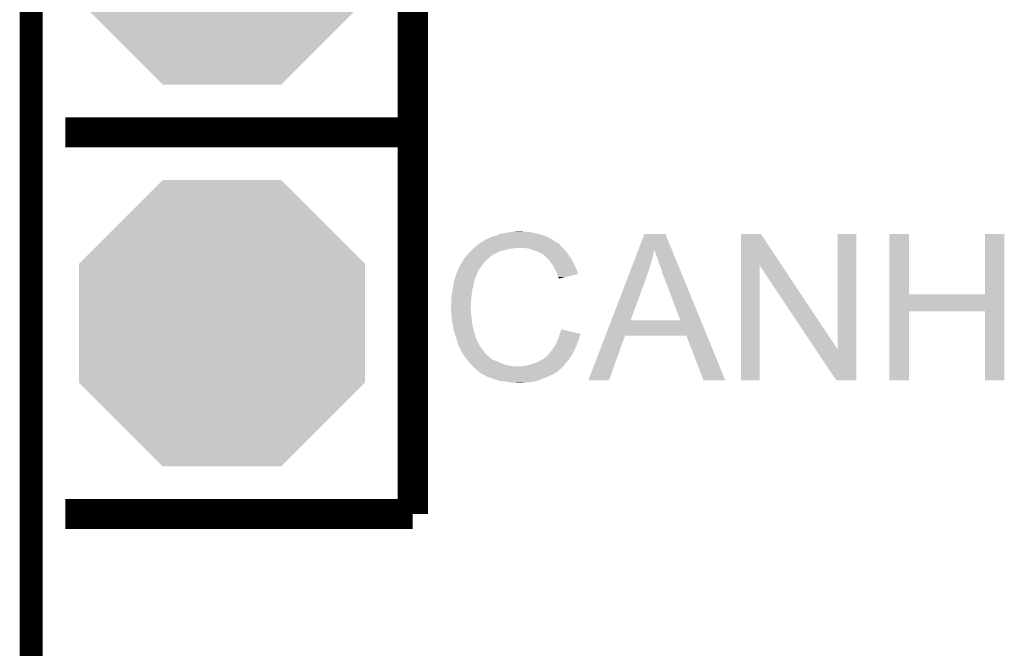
# Model space of a CAD drawing. Extents: x -4.2 to 27.1, y -3.9 to 55.1.
# Tile 23 of 37: x -1.3 to 5.2, y 25.3 to 29.5. Entities that reach past the tile are written whole.
import ezdxf

# ---------------------------------------------------------------- set-up
doc = ezdxf.new("R2010")
doc.units = 0
doc.layers.get('0').update_dxf_attribs({"linetype": 'CONTINUOUS'})
for name, color, linetype in [('MCP2517FD_CLICK_GKO', 5, 'CONTINUOUS'), ('MCP2517FD_CLICK_GTO', 14, 'CONTINUOUS'), ('MCP2517FD_CLICK_GTS', 12, 'CONTINUOUS')]:
    doc.layers.add(name, color=color, linetype=linetype)

# ---------------------------------------------------------------- blocks, each defined once
blk = doc.blocks.new('OCTAGON_64')
for points in [[(-0.9525, 0.394538), (-0.394538, 0.9525), (0.9525, 0.394538), (0.394538, 0.9525)], [(-0.9525, -0.394538), (-0.9525, 0.394538), (0.9525, -0.394538), (0.9525, 0.394538)], [(-0.394538, -0.9525), (-0.9525, -0.394538), (0.394538, -0.9525), (0.9525, -0.394538)]]:
    blk.add_solid(points)

msp = doc.modelspace()

# ---------------------------------------------------------------- linework, layer by layer
at = {"layer": 'MCP2517FD_CLICK_GKO', "const_width": 0.1524}
msp.add_lwpolyline([(-1.27, -3.81), (-1.27, 37.80028)], dxfattribs=at)
at = {"layer": 'MCP2517FD_CLICK_GTO', "const_width": 0.20066}
for points in [[(1.27, 28.702), (1.27, 31.242)], [(-1.0414, 28.702), (1.27, 28.702)], [(1.27, 26.162), (1.27, 28.702)], [(-1.0414, 26.162), (1.27, 26.162)]]:
    msp.add_lwpolyline(points, dxfattribs=at)
at = {"layer": 'MCP2517FD_CLICK_GTO'}
for points in [[(1.743268, 27.98064), (1.74752, 27.983192), (2.2098, 27.98064), (2.206228, 27.983192)], [(1.74752, 27.983192), (1.747534, 27.985726), (2.206228, 27.983192), (2.20268, 27.985726)], [(1.747534, 27.985726), (1.757682, 27.9908), (2.20268, 27.985726), (2.195574, 27.9908)], [(1.757682, 27.9908), (1.765294, 27.993338), (2.195574, 27.9908), (2.19202, 27.993338)], [(1.765294, 27.993338), (1.7653, 27.99334), (2.19202, 27.993338), (2.192018, 27.99334)], [(1.7653, 27.99334), (1.77546, 27.99842), (2.192018, 27.99334), (2.18186, 27.99842)], [(1.77546, 27.99842), (1.788158, 28.0035), (2.18186, 27.99842), (2.1717, 28.0035)], [(1.788158, 28.0035), (1.800858, 28.00858), (2.1717, 28.0035), (2.16027, 28.00858)], [(1.800858, 28.00858), (1.8161, 28.01366), (2.16027, 28.00858), (2.14884, 28.01366)], [(1.8161, 28.01366), (1.833882, 28.01874), (2.14884, 28.01366), (2.132586, 28.01874)], [(1.833882, 28.01874), (1.851662, 28.02636), (2.132586, 28.01874), (2.108202, 28.02636)], [(1.851662, 28.02636), (1.8923, 28.03398), (2.108202, 28.02636), (2.070098, 28.03398)], [(1.8923, 28.03398), (1.92278, 28.03906), (2.070098, 28.03398), (2.052324, 28.03906)], [(1.92278, 28.03906), (1.93802, 28.0416), (2.034542, 28.03906), (2.019302, 28.0416)], [(1.93802, 28.0416), (1.983738, 28.04414), (2.006602, 28.0416), (1.996442, 28.04414)], [(2.772844, 27.924614), (2.81179, 28.026346), (2.993076, 27.924614), (2.951484, 28.026346)], [(2.81179, 28.026346), (2.811796, 28.02636), (2.951484, 28.026346), (2.811796, 28.02636)], [(3.454416, 27.815468), (3.45442, 28.026352), (3.726856, 27.815468), (3.586484, 28.026352)], [(3.45442, 28.026352), (3.454422, 28.02636), (3.586484, 28.026352), (3.454422, 28.02636)], [(4.09702, 27.259352), (4.09704, 28.026338), (4.221462, 27.259352), (4.22148, 28.026338)], [(4.09704, 28.026338), (4.097042, 28.02636), (4.22148, 28.026338), (4.097042, 28.02636)], [(4.442472, 27.62504), (4.44248, 28.026338), (4.572022, 27.62504), (4.572, 28.026338)], [(4.44248, 28.026338), (4.442482, 28.02636), (4.572, 28.026338), (4.442482, 28.02636)], [(5.07746, 27.625062), (5.07748, 28.026338), (5.20699, 27.625062), (5.207, 28.026338)], [(5.07748, 28.026338), (5.077482, 28.02636), (5.207, 28.026338), (5.077482, 28.02636)], [(1.65608, 27.91206), (1.67132, 27.9273), (1.854198, 27.91206), (1.91516, 27.9273)], [(1.67132, 27.9273), (1.67386, 27.92984), (1.91516, 27.9273), (1.940562, 27.92984)], [(1.67386, 27.92984), (1.6764, 27.93238), (1.940562, 27.92984), (1.953258, 27.93238)], [(1.6764, 27.93238), (1.694408, 27.947618), (2.26822, 27.93238), (2.252982, 27.947618)], [(1.694408, 27.947618), (1.703416, 27.95524), (2.252982, 27.947618), (2.2479, 27.95524)], [(1.703416, 27.95524), (1.709422, 27.960322), (2.2479, 27.95524), (2.242818, 27.960322)], [(1.709422, 27.960322), (1.713646, 27.962858), (2.242818, 27.960322), (2.24028, 27.962858)], [(1.713646, 27.962858), (1.717876, 27.965398), (2.24028, 27.962858), (2.235204, 27.965398)], [(1.717876, 27.965398), (1.722102, 27.967934), (2.235204, 27.965398), (2.232666, 27.967934)], [(1.722102, 27.967934), (1.722112, 27.96794), (2.232666, 27.967934), (2.230124, 27.96794)], [(1.722112, 27.96794), (1.743268, 27.98064), (2.230124, 27.96794), (2.2098, 27.98064)], [(2.047238, 27.9273), (2.016758, 27.93238), (2.2733, 27.9273), (2.26822, 27.93238)], [(2.07518, 27.91714), (2.047238, 27.9273), (2.28346, 27.91714), (2.2733, 27.9273)], [(2.082806, 27.914598), (2.07518, 27.91714), (2.286002, 27.914598), (2.28346, 27.91714)], [(2.769012, 27.914604), (2.772844, 27.924614), (2.87782, 27.914604), (2.877824, 27.924614)], [(2.887978, 27.89174), (2.877824, 27.924614), (3.006516, 27.89174), (2.993076, 27.924614)], [(1.605278, 27.8511), (1.617724, 27.868878), (1.760222, 27.8511), (1.778, 27.868878)], [(1.617724, 27.868878), (1.62306, 27.8765), (1.778, 27.868878), (1.788158, 27.8765)], [(1.62306, 27.8765), (1.623062, 27.876502), (1.788158, 27.8765), (1.78816, 27.876502)], [(1.623062, 27.876502), (1.625366, 27.879038), (1.78816, 27.876502), (1.790698, 27.879038)], [(1.625366, 27.879038), (1.641532, 27.89682), (1.790698, 27.879038), (1.821182, 27.89682)], [(1.641532, 27.89682), (1.64846, 27.90444), (1.821182, 27.89682), (1.83769, 27.90444)], [(1.64846, 27.90444), (1.65608, 27.91206), (1.83769, 27.90444), (1.854198, 27.91206)], [(2.098038, 27.90952), (2.082806, 27.914598), (2.290066, 27.90952), (2.286002, 27.914598)], [(2.11328, 27.9019), (2.098038, 27.90952), (2.29616, 27.9019), (2.290066, 27.90952)], [(2.11836, 27.89936), (2.11328, 27.9019), (2.297976, 27.89936), (2.29616, 27.9019)], [(2.131062, 27.89174), (2.11836, 27.89936), (2.303418, 27.89174), (2.297976, 27.89936)], [(2.141216, 27.886662), (2.131062, 27.89174), (2.307046, 27.886662), (2.303418, 27.89174)], [(2.14376, 27.88412), (2.141216, 27.886662), (2.308862, 27.88412), (2.307046, 27.886662)], [(2.163764, 27.86634), (2.14376, 27.88412), (2.321562, 27.86634), (2.308862, 27.88412)], [(2.16662, 27.8638), (2.163764, 27.86634), (2.323014, 27.8638), (2.321562, 27.86634)], [(2.178812, 27.84856), (2.16662, 27.8638), (2.33172, 27.84856), (2.323014, 27.8638)], [(2.739838, 27.8384), (2.750534, 27.866338), (2.8575, 27.8384), (2.86512, 27.866338)], [(2.750534, 27.866338), (2.759286, 27.8892), (2.86512, 27.866338), (2.8702, 27.8892)], [(2.759286, 27.8892), (2.767066, 27.909522), (2.8702, 27.8892), (2.87528, 27.909522)], [(2.767066, 27.909522), (2.769012, 27.914604), (2.87528, 27.909522), (2.87782, 27.914604)], [(2.90068, 27.858722), (2.887978, 27.89174), (3.020014, 27.858722), (3.006516, 27.89174)], [(2.910838, 27.8257), (2.90068, 27.858722), (3.033514, 27.8257), (3.020014, 27.858722)], [(1.5621, 27.76728), (1.575246, 27.795218), (1.70053, 27.76728), (1.7145, 27.795218)], [(1.575246, 27.795218), (1.58242, 27.810464), (1.7145, 27.795218), (1.726358, 27.810464)], [(1.58242, 27.810464), (1.582426, 27.813006), (1.726358, 27.810464), (1.728334, 27.813006)], [(1.582426, 27.813006), (1.58496, 27.815544), (1.728334, 27.813006), (1.730308, 27.815544)], [(1.58496, 27.815544), (1.587504, 27.823162), (1.730308, 27.815544), (1.736234, 27.823162)], [(1.587504, 27.823162), (1.592582, 27.828244), (1.736234, 27.823162), (1.740186, 27.828244)], [(1.592582, 27.828244), (1.59766, 27.838398), (1.740186, 27.828244), (1.748084, 27.838398)], [(1.59766, 27.838398), (1.599182, 27.840938), (1.748084, 27.838398), (1.75006, 27.840938)], [(1.599182, 27.840938), (1.605278, 27.8511), (1.75006, 27.840938), (1.760222, 27.8511)], [(2.18694, 27.8384), (2.178812, 27.84856), (2.3368, 27.8384), (2.33172, 27.84856)], [(2.194052, 27.82824), (2.18694, 27.8384), (2.34188, 27.82824), (2.3368, 27.8384)], [(2.204718, 27.813), (2.194052, 27.82824), (2.348654, 27.813), (2.34188, 27.82824)], [(2.20853, 27.80538), (2.204718, 27.813), (2.35204, 27.80538), (2.348654, 27.813)], [(2.21742, 27.7876), (2.20853, 27.80538), (2.360932, 27.7876), (2.35204, 27.80538)], [(2.218834, 27.785058), (2.21742, 27.7876), (2.362202, 27.785058), (2.360932, 27.7876)], [(2.714556, 27.77236), (2.739838, 27.8384), (2.83718, 27.77236), (2.8575, 27.8384)], [(2.92354, 27.792682), (2.910838, 27.8257), (3.047012, 27.792682), (3.033514, 27.8257)], [(2.92862, 27.777438), (2.92354, 27.792682), (3.053244, 27.777438), (3.047012, 27.792682)], [(3.4544, 27.051022), (3.454416, 27.815468), (3.578838, 27.051022), (3.57886, 27.815468)], [(3.950256, 27.259352), (3.57886, 27.815468), (4.09702, 27.259352), (3.726856, 27.815468)], [(1.546436, 27.719018), (1.546862, 27.721562), (1.681478, 27.719018), (1.68275, 27.721562)], [(1.546862, 27.721562), (1.547706, 27.724096), (1.68275, 27.721562), (1.684018, 27.724096)], [(1.547706, 27.724096), (1.549398, 27.729174), (1.684018, 27.724096), (1.68402, 27.729174)], [(1.549398, 27.729174), (1.550244, 27.731714), (1.68402, 27.729174), (1.686554, 27.731714)], [(1.550244, 27.731714), (1.551092, 27.734256), (1.686554, 27.731714), (1.68656, 27.734256)], [(1.551092, 27.734256), (1.561252, 27.76474), (1.68656, 27.734256), (1.69926, 27.76474)], [(1.561252, 27.76474), (1.5621, 27.76728), (1.69926, 27.76474), (1.70053, 27.76728)], [(2.23012, 27.764742), (2.218834, 27.785058), (2.368276, 27.764742), (2.362202, 27.785058)], [(2.231394, 27.759654), (2.23012, 27.764742), (2.369796, 27.759654), (2.368276, 27.764742)], [(2.232662, 27.75458), (2.231394, 27.759654), (2.348634, 27.75458), (2.369796, 27.759654)], [(2.23774, 27.739342), (2.232662, 27.75458), (2.285084, 27.739342), (2.348634, 27.75458)], [(2.240278, 27.734264), (2.23774, 27.739342), (2.263906, 27.734264), (2.285084, 27.739342)], [(2.242814, 27.731726), (2.240278, 27.734264), (2.25332, 27.731726), (2.263906, 27.734264)], [(2.24282, 27.729208), (2.242814, 27.731726), (2.24282, 27.729208), (2.25332, 27.731726)], [(2.592046, 27.452348), (2.700944, 27.7368), (2.72035, 27.452348), (2.82448, 27.7368)], [(2.700944, 27.7368), (2.714556, 27.77236), (2.82448, 27.7368), (2.83718, 27.77236)], [(2.931162, 27.764738), (2.92862, 27.777438), (3.058436, 27.764738), (3.053244, 27.777438)], [(2.93624, 27.75204), (2.931162, 27.764738), (3.063628, 27.75204), (3.058436, 27.764738)], [(2.94132, 27.741878), (2.93624, 27.75204), (3.067782, 27.741878), (3.063628, 27.75204)], [(2.9464, 27.72664), (2.94132, 27.741878), (3.074012, 27.72664), (3.067782, 27.741878)], [(2.94894, 27.72156), (2.9464, 27.72664), (3.076088, 27.72156), (3.074012, 27.72664)], [(3.05051, 27.45232), (2.94894, 27.72156), (3.18616, 27.45232), (3.076088, 27.72156)], [(1.534, 27.6479), (1.53924, 27.67584), (1.66624, 27.6479), (1.67132, 27.67584)], [(1.53924, 27.67584), (1.54305, 27.6987), (1.67132, 27.67584), (1.6764, 27.6987)], [(1.54305, 27.6987), (1.546436, 27.719018), (1.6764, 27.6987), (1.681478, 27.719018)], [(1.52654, 27.59964), (1.52908, 27.617422), (1.659888, 27.59964), (1.66116, 27.617422)], [(1.52654, 27.571702), (1.52654, 27.59964), (1.657894, 27.571702), (1.659888, 27.59964)], [(1.52908, 27.617422), (1.53162, 27.6352), (1.66116, 27.617422), (1.664122, 27.6352)], [(1.53162, 27.6352), (1.534, 27.6479), (1.664122, 27.6352), (1.66624, 27.6479)], [(4.44247, 27.51074), (4.442472, 27.62504), (5.206988, 27.51074), (5.20699, 27.62504)], [(4.572022, 27.62504), (5.07746, 27.625062), (5.20699, 27.62504), (5.20699, 27.625062)], [(1.524, 27.561542), (1.52654, 27.571702), (1.657168, 27.561542), (1.657894, 27.571702)], [(1.524, 27.546302), (1.524, 27.561542), (1.65608, 27.546302), (1.657168, 27.561542)], [(1.524, 27.5463), (1.524, 27.546302), (1.656082, 27.5463), (1.65608, 27.546302)], [(1.525144, 27.523438), (1.524, 27.5463), (1.656082, 27.523438), (1.656082, 27.5463)], [(1.525526, 27.515816), (1.525144, 27.523438), (1.65862, 27.515816), (1.656082, 27.523438)], [(1.52654, 27.4955), (1.525526, 27.515816), (1.65862, 27.4955), (1.65862, 27.515816)], [(1.527304, 27.487878), (1.52654, 27.4955), (1.65862, 27.487878), (1.65862, 27.4955)], [(1.528826, 27.472642), (1.527304, 27.487878), (1.66116, 27.472642), (1.65862, 27.487878)], [(1.53162, 27.444698), (1.528826, 27.472642), (1.66331, 27.444698), (1.66116, 27.472642)], [(4.44246, 27.051022), (4.44247, 27.510718), (4.571978, 27.051022), (4.572, 27.510718)], [(4.44247, 27.510718), (4.44247, 27.51074), (4.572, 27.510718), (5.077438, 27.51074)], [(5.07746, 27.051022), (5.077438, 27.51074), (5.206978, 27.051022), (5.206988, 27.51074)], [(1.532518, 27.439618), (1.53162, 27.444698), (1.6637, 27.439618), (1.66331, 27.444698)], [(1.53924, 27.40152), (1.532518, 27.439618), (1.67132, 27.40152), (1.6637, 27.439618)], [(1.54432, 27.3812), (1.53924, 27.40152), (1.677126, 27.3812), (1.67132, 27.40152)], [(2.552168, 27.34818), (2.592036, 27.45232), (3.228734, 27.34818), (3.18616, 27.45232)], [(2.592036, 27.45232), (2.592046, 27.452348), (3.05051, 27.45232), (2.72035, 27.452348)], [(1.548676, 27.36596), (1.54432, 27.3812), (1.68148, 27.36596), (1.677126, 27.3812)], [(1.55448, 27.34564), (1.548676, 27.36596), (1.686902, 27.34564), (1.68148, 27.36596)], [(1.560408, 27.327858), (1.55448, 27.34564), (1.691644, 27.327858), (1.686902, 27.34564)], [(1.561256, 27.325316), (1.560408, 27.327858), (1.694182, 27.325316), (1.691644, 27.327858)], [(2.234472, 27.320238), (2.23774, 27.32786), (2.374898, 27.320238), (2.376422, 27.32786)], [(2.23774, 27.32786), (2.239644, 27.332938), (2.376422, 27.32786), (2.37744, 27.332938)], [(2.239644, 27.332938), (2.243452, 27.343098), (2.37744, 27.332938), (2.38252, 27.343098)], [(2.243452, 27.343098), (2.24536, 27.348182), (2.38252, 27.343098), (2.383788, 27.348182)], [(2.24536, 27.348182), (2.246628, 27.353258), (2.383788, 27.348182), (2.385058, 27.353258)], [(2.246628, 27.353258), (2.247898, 27.358336), (2.385058, 27.353258), (2.387598, 27.358336)], [(2.247898, 27.358336), (2.24853, 27.360862), (2.387598, 27.358336), (2.3876, 27.360862)], [(2.24853, 27.360862), (2.25044, 27.368498), (2.3876, 27.360862), (2.355168, 27.368498)], [(2.25044, 27.368498), (2.25808, 27.391356), (2.355168, 27.368498), (2.25808, 27.391356)], [(2.438412, 27.05103), (2.552162, 27.348164), (2.575554, 27.05103), (2.682236, 27.348164)], [(2.552162, 27.348164), (2.552168, 27.34818), (2.682236, 27.348164), (3.091164, 27.34818)], [(3.205476, 27.051014), (3.091164, 27.34818), (3.350224, 27.051014), (3.228734, 27.34818)], [(1.562948, 27.320238), (1.561256, 27.325316), (1.69672, 27.320238), (1.694182, 27.325316)], [(1.56464, 27.315158), (1.562948, 27.320238), (1.698414, 27.315158), (1.69672, 27.320238)], [(1.565276, 27.31262), (1.56464, 27.315158), (1.69926, 27.31262), (1.698414, 27.315158)], [(1.567182, 27.305), (1.565276, 27.31262), (1.703072, 27.305), (1.69926, 27.31262)], [(1.569722, 27.297382), (1.567182, 27.305), (1.70688, 27.297382), (1.703072, 27.305)], [(1.57226, 27.289762), (1.569722, 27.297382), (1.711644, 27.289762), (1.70688, 27.297382)], [(1.5748, 27.28468), (1.57226, 27.289762), (1.714818, 27.28468), (1.711644, 27.289762)], [(1.578386, 27.27706), (1.5748, 27.28468), (1.71958, 27.27706), (1.714818, 27.28468)], [(1.589144, 27.2542), (1.578386, 27.27706), (1.73482, 27.2542), (1.71958, 27.27706)], [(2.19456, 27.25166), (2.204722, 27.264362), (2.34426, 27.25166), (2.349818, 27.264362)], [(2.204722, 27.264362), (2.20726, 27.26944), (2.349818, 27.264362), (2.35204, 27.26944)], [(2.20726, 27.26944), (2.21234, 27.2796), (2.35204, 27.26944), (2.357846, 27.2796)], [(2.21234, 27.2796), (2.218432, 27.287218), (2.357846, 27.2796), (2.3622, 27.287218)], [(2.218432, 27.287218), (2.2225, 27.292302), (2.3622, 27.287218), (2.36365, 27.292302)], [(2.2225, 27.292302), (2.22794, 27.304998), (2.36365, 27.292302), (2.367278, 27.304998)], [(2.22794, 27.304998), (2.234472, 27.320238), (2.367278, 27.304998), (2.374898, 27.320238)], [(1.59512, 27.2415), (1.589144, 27.2542), (1.74498, 27.2415), (1.73482, 27.2542)], [(1.603588, 27.2288), (1.59512, 27.2415), (1.75514, 27.2288), (1.74498, 27.2415)], [(1.617132, 27.208482), (1.603588, 27.2288), (1.777998, 27.208482), (1.75514, 27.2288)], [(1.62052, 27.2034), (1.617132, 27.208482), (1.784352, 27.2034), (1.777998, 27.208482)], [(1.632244, 27.18816), (1.62052, 27.2034), (1.803406, 27.18816), (1.784352, 27.2034)], [(2.141218, 27.19578), (2.15392, 27.20594), (2.312246, 27.19578), (2.31902, 27.20594)], [(2.15392, 27.20594), (2.161544, 27.213562), (2.31902, 27.20594), (2.3241, 27.213562)], [(2.161544, 27.213562), (2.16662, 27.216104), (2.3241, 27.213562), (2.325794, 27.216104)], [(2.16662, 27.216104), (2.1717, 27.22372), (2.325794, 27.216104), (2.330872, 27.22372)], [(2.1717, 27.22372), (2.175508, 27.228798), (2.330872, 27.22372), (2.334258, 27.228798)], [(2.175508, 27.228798), (2.179322, 27.23388), (2.334258, 27.228798), (2.33648, 27.23388)], [(2.179322, 27.23388), (2.18694, 27.241502), (2.33648, 27.23388), (2.339816, 27.241502)], [(2.18694, 27.241502), (2.19456, 27.25166), (2.339816, 27.241502), (2.34426, 27.25166)], [(4.089396, 27.051008), (3.950256, 27.259352), (4.221458, 27.051008), (4.221462, 27.259352)], [(1.632246, 27.188158), (1.632244, 27.18816), (1.808484, 27.188158), (1.803406, 27.18816)], [(1.636152, 27.18308), (1.632246, 27.188158), (1.818642, 27.18308), (1.808484, 27.188158)], [(1.638108, 27.180538), (1.636152, 27.18308), (1.826264, 27.180538), (1.818642, 27.18308)], [(1.642014, 27.17546), (1.638108, 27.180538), (1.83388, 27.17546), (1.826264, 27.180538)], [(1.64592, 27.170382), (1.642014, 27.17546), (1.847422, 27.170382), (1.83388, 27.17546)], [(1.648462, 27.16784), (1.64592, 27.170382), (1.8542, 27.16784), (1.847422, 27.170382)], [(1.65862, 27.15768), (1.648462, 27.16784), (1.879596, 27.15768), (1.8542, 27.16784)], [(1.658622, 27.157678), (1.65862, 27.15768), (1.8796, 27.157678), (1.879596, 27.15768)], [(1.664716, 27.15006), (1.658622, 27.157678), (1.90754, 27.15006), (1.8796, 27.157678)], [(1.668778, 27.144982), (1.664716, 27.15006), (1.93801, 27.144982), (1.90754, 27.15006)], [(1.668782, 27.14498), (1.668778, 27.144982), (1.938022, 27.14498), (1.93801, 27.144982)], [(1.681478, 27.134822), (1.668782, 27.14498), (2.2606, 27.134822), (2.270758, 27.14498)], [(1.681482, 27.13482), (1.681478, 27.134822), (2.2606, 27.13482), (2.2606, 27.134822)], [(1.69164, 27.124662), (1.681482, 27.13482), (2.248986, 27.124662), (2.2606, 27.13482)], [(1.998982, 27.14498), (2.00914, 27.14752), (2.270758, 27.14498), (2.273298, 27.14752)], [(2.00914, 27.14752), (2.02184, 27.15006), (2.273298, 27.14752), (2.275838, 27.15006)], [(2.02184, 27.15006), (2.03454, 27.1526), (2.275838, 27.15006), (2.277742, 27.1526)], [(2.03454, 27.1526), (2.06502, 27.160222), (2.277742, 27.1526), (2.283458, 27.160222)], [(2.06502, 27.160222), (2.09296, 27.17038), (2.283458, 27.160222), (2.291078, 27.17038)], [(2.09296, 27.17038), (2.092962, 27.170382), (2.291078, 27.17038), (2.29108, 27.170382)], [(2.092962, 27.170382), (2.123438, 27.18562), (2.29108, 27.170382), (2.304414, 27.18562)], [(2.123438, 27.18562), (2.132324, 27.190698), (2.304414, 27.18562), (2.30886, 27.190698)], [(2.132324, 27.190698), (2.141218, 27.19578), (2.30886, 27.190698), (2.312246, 27.19578)], [(1.701798, 27.11704), (1.69164, 27.124662), (2.240274, 27.11704), (2.248986, 27.124662)], [(1.701814, 27.117026), (1.701798, 27.11704), (2.237734, 27.117026), (2.240274, 27.11704)], [(1.706882, 27.111958), (1.701814, 27.117026), (2.235194, 27.111958), (2.237734, 27.117026)], [(1.709422, 27.109418), (1.706882, 27.111958), (2.230118, 27.109418), (2.235194, 27.111958)], [(1.714498, 27.104342), (1.709422, 27.109418), (2.222504, 27.104342), (2.230118, 27.109418)], [(1.714502, 27.10434), (1.714498, 27.104342), (2.222502, 27.10434), (2.222504, 27.104342)], [(1.722114, 27.099264), (1.714502, 27.10434), (2.21404, 27.099264), (2.222502, 27.10434)], [(1.724638, 27.09926), (1.722114, 27.099264), (2.214034, 27.09926), (2.21404, 27.099264)], [(1.72466, 27.096734), (1.724638, 27.09926), (2.209822, 27.096734), (2.214034, 27.09926)], [(1.724688, 27.09672), (1.72466, 27.096734), (2.2098, 27.09672), (2.209822, 27.096734)], [(1.7653, 27.0764), (1.724688, 27.09672), (2.16916, 27.0764), (2.2098, 27.09672)], [(1.78689, 27.06878), (1.7653, 27.0764), (2.14884, 27.06878), (2.16916, 27.0764)], [(1.80848, 27.06116), (1.78689, 27.06878), (2.13106, 27.06116), (2.14884, 27.06878)], [(1.849118, 27.04846), (1.80848, 27.06116), (2.092958, 27.04846), (2.13106, 27.06116)], [(1.869438, 27.04592), (1.849118, 27.04846), (2.085338, 27.04592), (2.092958, 27.04846)], [(1.910078, 27.04084), (1.869438, 27.04592), (2.062478, 27.04084), (2.085338, 27.04592)], [(1.918968, 27.0383), (1.910078, 27.04084), (2.03708, 27.0383), (2.062478, 27.04084)], [(1.927856, 27.03576), (1.918968, 27.0383), (2.00914, 27.03576), (2.03708, 27.0383)], [(1.965958, 27.03322), (1.955798, 27.03576), (1.981202, 27.03322), (2.00914, 27.03576)], [(2.575544, 27.051), (2.438412, 27.05103), (2.575544, 27.051), (2.575554, 27.05103)], [(3.350228, 27.051), (3.350224, 27.051014), (3.350228, 27.051), (3.205476, 27.051014)], [(3.578838, 27.051), (3.4544, 27.051022), (3.578838, 27.051), (3.578838, 27.051022)], [(4.221458, 27.051), (4.089396, 27.051008), (4.221458, 27.051), (4.221458, 27.051008)], [(4.571978, 27.051), (4.44246, 27.051022), (4.571978, 27.051), (4.571978, 27.051022)], [(5.206978, 27.051), (5.07746, 27.051022), (5.206978, 27.051), (5.206978, 27.051022)]]:
    msp.add_solid(points, dxfattribs=at)

# ---------------------------------------------------------------- block references
at = {"layer": 'MCP2517FD_CLICK_GTS'}
for p in [(0, 29.972), (0, 27.432)]:
    msp.add_blockref('OCTAGON_64', p, dxfattribs=at)

doc.saveas('drawing.dxf')
